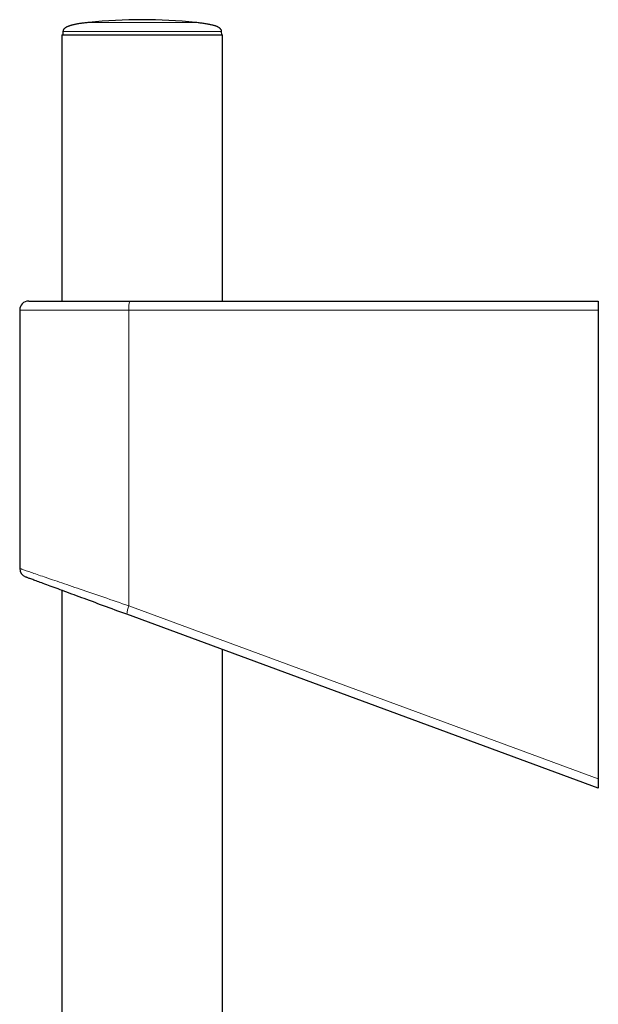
# Model space of a CAD drawing. Header units: millimetres. Extents: x 8 to 984, y 12 to 973.
# Tile 29 of 256: x 131 to 195, y 863 to 973. Entities that reach past the tile are written whole.
import ezdxf

# ---------------------------------------------------------------- set-up
doc = ezdxf.new("R2010")
doc.units = ezdxf.units.MM

msp = doc.modelspace()

# ---------------------------------------------------------------- linework, layer by layer
at = {"color": 7, "linetype": 'Continuous', "lineweight": 30}
for p, q in [((135.75, 970.82), (135.75, 941.32)), ((135.75, 970.82), (153.55, 970.82)), ((135.86, 971.21), (135.85, 970.82)), ((153.45, 970.82), (153.44, 971.21)), ((153.55, 941.32), (153.55, 970.82)), ((132.07, 941.32), (143.29, 941.32)), ((143.29, 941.32), (195.17, 941.32)), ((195.17, 941.32), (195.17, 940.32)), ((131.07, 940.32), (131.07, 911.68)), ((195.17, 940.32), (195.17, 888.35)), ((135.75, 909.25), (135.75, 617.07)), ((195.17, 887.32), (142.94, 906.6)), ((153.55, 617.28), (153.55, 902.68)), ((195.17, 888.35), (195.17, 887.32))]:
    msp.add_line(p, q, dxfattribs=at)
at = {"color": 252, "linetype": 'Continuous', "lineweight": 0}
for p, q in [((143.18, 940.32), (131.07, 940.32)), ((195.17, 940.32), (143.18, 940.32)), ((143.18, 940.32), (143.18, 907.54)), ((143.18, 907.54), (195.17, 888.35))]:
    msp.add_line(p, q, dxfattribs=at)
at = {"color": 252, "linetype": 'Continuous', "lineweight": 0, "flags": 128}
msp.add_lwpolyline([(131.07, 911.68), (131.07, 911.68), (131.08, 911.67), (131.1, 911.67), (131.13, 911.66), (131.17, 911.64), (131.22, 911.63), (131.27, 911.61), (131.34, 911.59), (131.41, 911.56), (131.5, 911.53), (131.59, 911.5), (131.69, 911.47), (131.8, 911.43), (131.92, 911.39), (132.05, 911.34), (132.19, 911.3), (132.34, 911.25), (132.49, 911.19), (132.65, 911.14), (132.83, 911.08), (133.01, 911.02), (133.19, 910.95), (133.39, 910.88), (133.59, 910.82), (133.8, 910.74), (134.02, 910.67), (134.25, 910.59), (134.48, 910.51), (134.72, 910.43), (134.97, 910.34), (135.22, 910.26), (135.49, 910.17), (135.75, 910.08), (136.03, 909.98), (136.31, 909.89), (136.59, 909.79), (136.88, 909.69), (137.18, 909.59), (137.48, 909.49), (137.78, 909.38), (138.09, 909.28), (138.41, 909.17), (138.73, 909.06), (139.05, 908.95), (139.38, 908.84), (139.71, 908.72), (140.05, 908.61), (140.39, 908.49), (140.73, 908.38), (141.07, 908.26), (141.42, 908.14), (141.77, 908.02), (142.12, 907.9), (142.47, 907.78), (142.82, 907.66), (143.18, 907.54)], dxfattribs=at)
at = {"color": 7, "linetype": 'Continuous', "lineweight": 30, "flags": 128}
msp.add_lwpolyline([(142.94, 906.6), (142.61, 906.72), (142.28, 906.84), (141.96, 906.96), (141.63, 907.08), (141.31, 907.2), (140.99, 907.32), (140.67, 907.44), (140.35, 907.55), (140.04, 907.67), (139.73, 907.78), (139.42, 907.9), (139.12, 908.01), (138.82, 908.12), (138.52, 908.23), (138.23, 908.34), (137.94, 908.44), (137.66, 908.55), (137.38, 908.65), (137.11, 908.75), (136.84, 908.85), (136.57, 908.95), (136.31, 909.05), (136.06, 909.14), (135.81, 909.23), (135.57, 909.32), (135.34, 909.41), (135.11, 909.49), (134.89, 909.57), (134.67, 909.65), (134.46, 909.73), (134.26, 909.8), (134.06, 909.88), (133.87, 909.95), (133.69, 910.01), (133.52, 910.08), (133.35, 910.14), (133.19, 910.2), (133.04, 910.25), (132.9, 910.31), (132.76, 910.36), (132.63, 910.4), (132.51, 910.45), (132.4, 910.49), (132.3, 910.53), (132.2, 910.56), (132.12, 910.59), (132.04, 910.62), (131.97, 910.65), (131.91, 910.67), (131.86, 910.69), (131.81, 910.71), (131.78, 910.72), (131.75, 910.73), (131.74, 910.73), (131.73, 910.74), (131.73, 910.74)], dxfattribs=at)
at = {"color": 7, "linetype": 'Continuous', "lineweight": 30}
for centre, radius, start, end in [((144.65, 915.86), 56.65, 84.0194, 95.9806), ((132.07, 940.32), 1, 90, 180), ((132.07, 911.68), 1, 180.0762, 249.742)]:
    msp.add_arc(centre, radius, start, end, dxfattribs=at)
at = {"color": 252, "linetype": 'Continuous', "lineweight": 0}
for centre, radius, start, end in [((145.61, 940.56), 2.45, 161.9578, 185.665), ((145.31, 906.5), 2.37, 154.0047, 177.5462)]:
    msp.add_arc(centre, radius, start, end, dxfattribs=at)
at = {"color": 7, "linetype": 'Continuous', "lineweight": 30}
for points, knots in [([(138.75, 972.2), (138.66, 972.19), (138.5, 972.18), (138.28, 972.15), (138.07, 972.12), (137.87, 972.1), (137.68, 972.07), (137.49, 972.04), (137.31, 972), (137.14, 971.97), (136.98, 971.93), (136.83, 971.9), (136.7, 971.86), (136.59, 971.82), (136.49, 971.79), (136.39, 971.75), (136.3, 971.71), (136.21, 971.67), (136.15, 971.63), (136.1, 971.59), (136.06, 971.56), (136.02, 971.53), (135.98, 971.49), (135.94, 971.43), (135.9, 971.37), (135.87, 971.3), (135.87, 971.24), (135.86, 971.21)], [0, 0, 0, 0, 0.078365, 0.150081, 0.215789, 0.276055, 0.33137, 0.397055, 0.455868, 0.50856, 0.561831, 0.608867, 0.650389, 0.687031, 0.719343, 0.74781, 0.784223, 0.814179, 0.838703, 0.858605, 0.869889, 0.885342, 0.9066, 0.925779, 0.947484, 0.971914, 1, 1, 1, 1]), ([(153.44, 971.21), (153.43, 971.23), (153.43, 971.26), (153.42, 971.31), (153.4, 971.37), (153.37, 971.42), (153.35, 971.45), (153.34, 971.47), (153.32, 971.48), (153.31, 971.5), (153.29, 971.52), (153.25, 971.56), (153.19, 971.6), (153.12, 971.65), (153.03, 971.7), (152.94, 971.74), (152.85, 971.78), (152.74, 971.82), (152.61, 971.86), (152.46, 971.9), (152.3, 971.94), (152.13, 971.98), (151.94, 972.01), (151.73, 972.05), (151.52, 972.08), (151.29, 972.11), (151.07, 972.14), (150.82, 972.17), (150.64, 972.19), (150.55, 972.2)], [0, 0, 0, 0, 0.01504, 0.028397, 0.050885, 0.068244, 0.08035, 0.087023, 0.092573, 0.099006, 0.106352, 0.124081, 0.146421, 0.174284, 0.208829, 0.236285, 0.267869, 0.304175, 0.345869, 0.393729, 0.448646, 0.500982, 0.559738, 0.625731, 0.69991, 0.764653, 0.835756, 0.91393, 1, 1, 1, 1])]:
    msp.add_open_spline(points, degree=3, knots=knots, dxfattribs=at)
at = {"color": 252, "linetype": 'Continuous', "lineweight": 0}
for points, knots in [([(138.75, 972.2), (138.76, 972.2), (138.78, 972.2), (138.93, 972.2), (139.18, 972.2), (139.52, 972.2), (139.95, 972.2), (140.46, 972.2), (141.05, 972.2), (141.69, 972.2), (142.38, 972.2), (143.12, 972.2), (143.88, 972.2), (144.39, 972.2), (144.65, 972.2)], [0, 0, 0, 0, 0.083333, 0.166667, 0.25, 0.333333, 0.416667, 0.5, 0.583333, 0.666667, 0.75, 0.833334, 0.916667, 1, 1, 1, 1]), ([(144.65, 972.2), (144.91, 972.2), (145.42, 972.2), (146.18, 972.2), (146.91, 972.2), (147.61, 972.2), (148.25, 972.2), (148.84, 972.2), (149.35, 972.2), (149.78, 972.2), (150.12, 972.2), (150.37, 972.2), (150.52, 972.2), (150.54, 972.2), (150.55, 972.2)], [0, 0, 0, 0, 0.083334, 0.166667, 0.25, 0.333334, 0.416667, 0.5, 0.583333, 0.666667, 0.75, 0.833333, 0.916667, 1, 1, 1, 1]), ([(144.65, 971.21), (144.07, 971.21), (142.92, 971.21), (141.27, 971.21), (139.74, 971.21), (138.4, 971.21), (137.3, 971.21), (136.48, 971.21), (135.96, 971.21), (135.9, 971.21), (135.86, 971.21)], [0, 0, 0, 0, 0.125, 0.25, 0.375, 0.5, 0.625, 0.75, 0.875, 1, 1, 1, 1]), ([(153.44, 971.21), (153.4, 971.21), (153.34, 971.21), (152.82, 971.21), (152, 971.21), (150.9, 971.21), (149.56, 971.21), (148.03, 971.21), (146.37, 971.21), (145.22, 971.21), (144.65, 971.21)], [0, 0, 0, 0, 0.125, 0.25, 0.375, 0.5, 0.625, 0.75, 0.875, 1, 1, 1, 1])]:
    msp.add_open_spline(points, degree=3, knots=knots, dxfattribs=at)

doc.saveas('drawing.dxf')
